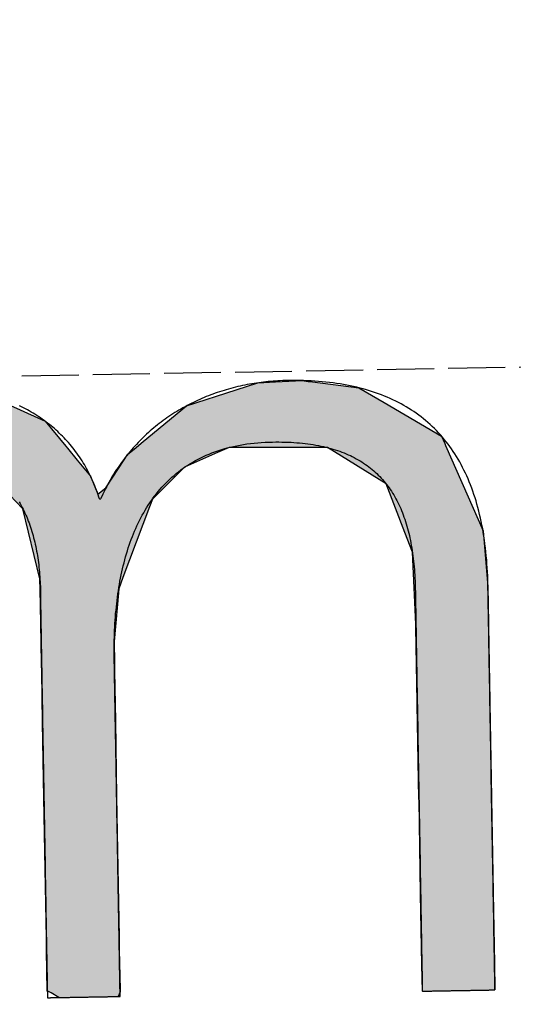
# Model space of a CAD drawing. Extents: x 1073 to 6773, y 5891 to 11716.
# Tile 4 of 45: x 3144 to 3187, y 8054 to 8141. Entities that reach past the tile are written whole.
import ezdxf

# ---------------------------------------------------------------- set-up
doc = ezdxf.new("R2010")
doc.units = 0
doc.linetypes.add('GEN3', pattern=[6.25, 5, -1.25])
doc.layers.get('0').update_dxf_attribs({"linetype": 'CONTINUOUS'})
doc.layers.add('3', color=6, linetype='GEN3')
doc.layers.add('LOGO', color=7, linetype='CONTINUOUS')

# ---------------------------------------------------------------- blocks, each defined once
blk = doc.blocks.new('*U15')
at = {"layer": 'LOGO', "color": 30, "linetype": 'CONTINUOUS'}
for p, q in [((2.813, 7.694), (3.015, 7.752)), ((3.015, 7.752), (3.042, 7.759)), ((3.042, 7.759), (3.157, 7.752)), ((3.157, 7.752), (4.045, 7.694)), ((7.287, 7.667), (7.566, 7.752)), ((7.566, 7.752), (7.79, 7.759)), ((7.79, 7.759), (8.127, 7.77)), ((8.127, 7.77), (8.205, 7.759)), ((8.205, 7.759), (8.257, 7.752)), ((8.257, 7.752), (8.845, 7.667)), ((2.06, 7.482), (2.813, 7.694)), ((4.045, 7.694), (4.497, 7.482)), ((6.653, 7.474), (7.287, 7.667)), ((8.845, 7.667), (9.162, 7.474)), ((0.001, 7.533), (0.181, 7.555)), ((0.001, 7.309), (0.001, 7.533)), ((0.845, 7.555), (0.845, 7.533)), ((0.845, 7.533), (0.85, 7.309)), ((1.842, 7.311), (2.06, 7.482)), ((4.497, 7.482), (4.86, 7.311)), ((6.099, 7.034), (6.653, 7.474)), ((9.162, 7.474), (9.885, 7.034)), ((0.001, 7.286), (0.001, 7.309)), ((0.001, 6.803), (0.001, 7.286)), ((0.85, 7.309), (0.85, 7.286)), ((0.85, 7.286), (0.85, 6.803)), ((1.434, 6.99), (1.842, 7.311)), ((4.86, 7.311), (5.115, 6.99)), ((5.98, 6.939), (6.099, 7.034)), ((9.885, 7.034), (9.925, 6.939)), ((1.277, 6.846), (1.316, 6.897)), ((1.316, 6.897), (1.401, 6.964)), ((1.401, 6.964), (1.434, 6.99)), ((2.53, 6.897), (2.292, 6.846)), ((2.84, 6.964), (2.53, 6.897)), ((3.996, 6.812), (3.56, 6.964)), ((5.115, 6.99), (5.136, 6.964)), ((5.136, 6.964), (5.257, 6.812)), ((5.779, 6.698), (5.9, 6.876)), ((5.9, 6.876), (5.98, 6.939)), ((7.036, 6.876), (6.617, 6.698)), ((7.185, 6.939), (7.036, 6.876)), ((8.433, 6.916), (7.185, 6.939)), ((9.17, 6.443), (8.433, 6.916)), ((9.925, 6.939), (9.934, 6.916)), ((9.934, 6.916), (10.131, 6.443)), ((0.001, 6.712), (0.001, 6.803)), ((0.85, 6.803), (0.85, 6.712)), ((1.046, 6.535), (1.277, 6.846)), ((2.292, 6.846), (1.767, 6.535)), ((4.188, 6.604), (3.996, 6.812)), ((5.257, 6.812), (5.423, 6.604)), ((0.001, 6.295), (0.001, 6.712)), ((0.85, 6.712), (0.85, 6.295)), ((5.614, 6.454), (5.779, 6.698)), ((6.617, 6.698), (6.362, 6.454)), ((0.9, 6.291), (1.025, 6.507)), ((1.025, 6.507), (1.046, 6.535)), ((1.75, 6.507), (1.612, 6.291)), ((1.767, 6.535), (1.75, 6.507)), ((4.399, 6.376), (4.188, 6.604)), ((5.423, 6.604), (5.511, 6.376)), ((4.468, 6.301), (4.399, 6.376)), ((5.511, 6.376), (5.614, 6.454)), ((6.28, 6.376), (6.202, 6.301)), ((6.362, 6.454), (6.28, 6.376)), ((9.397, 5.823), (9.17, 6.443)), ((10.131, 6.443), (10.39, 5.823)), ((0.001, 6.281), (0.001, 6.295)), ((0.001, 5.503), (0.001, 6.281)), ((0.85, 6.295), (0.878, 6.281)), ((0.893, 6.281), (0.9, 6.291)), ((1.606, 6.281), (1.111, 5.503)), ((1.612, 6.291), (1.606, 6.281)), ((4.557, 6.205), (4.468, 6.301)), ((6.202, 6.301), (6.163, 6.205)), ((4.757, 5.314), (4.557, 6.205)), ((6.163, 6.205), (5.811, 5.314)), ((9.489, 5.571), (9.397, 5.823)), ((10.39, 5.823), (10.408, 5.571)), ((0.001, 5.329), (0.001, 5.503)), ((1.111, 5.503), (1.086, 5.329)), ((9.503, 5.116), (9.489, 5.571)), ((10.408, 5.571), (10.44, 5.116)), ((0.001, 4.204), (0.001, 5.329)), ((1.086, 5.329), (0.923, 4.204)), ((4.758, 5.172), (4.757, 5.314)), ((5.811, 5.314), (5.754, 5.172)), ((4.759, 4.976), (4.758, 5.172)), ((5.754, 5.172), (5.734, 4.976)), ((9.517, 4.651), (9.503, 5.116)), ((10.44, 5.116), (10.44, 4.651)), ((4.759, 4.505), (4.759, 4.976)), ((5.734, 4.976), (5.686, 4.505)), ((9.518, 4.612), (9.517, 4.651)), ((10.44, 4.651), (10.44, 4.612)), ((4.759, 4.232), (4.759, 4.505)), ((5.686, 4.505), (5.683, 4.232)), ((9.518, 3.669), (9.518, 4.612)), ((10.44, 4.612), (10.44, 3.669)), ((0.001, 3.797), (0.001, 4.204)), ((0.923, 4.204), (0.923, 3.797)), ((4.759, 4.133), (4.759, 4.232)), ((4.759, 3.491), (4.759, 4.133)), ((5.683, 4.232), (5.682, 4.133)), ((5.682, 4.133), (5.682, 3.491)), ((0.001, 2.974), (0.001, 3.797)), ((0.923, 3.797), (0.923, 2.974)), ((9.518, 3.638), (9.518, 3.669)), ((9.518, 2.442), (9.518, 3.638)), ((10.44, 3.669), (10.44, 3.638)), ((10.44, 3.638), (10.44, 2.442)), ((4.759, 2.536), (4.759, 3.491)), ((5.682, 3.491), (5.682, 2.536)), ((0.001, 1.752), (0.001, 2.974)), ((0.923, 2.974), (0.923, 1.752)), ((4.759, 1.85), (4.759, 2.536)), ((5.682, 2.536), (5.682, 1.85)), ((9.518, 2.421), (9.518, 2.442)), ((9.518, 1.24), (9.518, 2.421)), ((10.44, 2.442), (10.44, 2.421)), ((10.44, 2.421), (10.44, 1.24)), ((0.001, 0.978), (0.001, 1.752)), ((0.923, 1.752), (0.923, 0.978)), ((4.759, 0.756), (4.759, 1.85)), ((5.682, 1.85), (5.682, 0.756)), ((9.518, 1.229), (9.518, 1.24)), ((9.518, 0.336), (9.518, 1.229)), ((10.44, 1.24), (10.44, 1.229)), ((10.44, 1.229), (10.44, 0.336)), ((0.001, 0.45), (0.001, 0.978)), ((0.923, 0.978), (0.923, 0.45)), ((4.759, 0.594), (4.759, 0.756)), ((5.682, 0.756), (5.682, 0.594)), ((4.759, 0.089), (4.759, 0.594)), ((5.682, 0.594), (5.682, 0.089)), ((0.001, 0.251), (0.001, 0.45)), ((0.923, 0.45), (0.923, 0.251)), ((0.001, 0.095), (0.001, 0.251)), ((0.923, 0.251), (0.923, 0.095)), ((9.518, 0.333), (9.518, 0.336)), ((9.518, 0), (9.518, 0.333)), ((10.44, 0.336), (10.44, 0.333)), ((10.44, 0.333), (10.44, 0)), ((0.001, 0), (0.001, 0.095)), ((0.923, 0.095), (0.923, 0)), ((4.806, 0.06), (4.759, 0.089)), ((4.904, 0), (4.806, 0.06)), ((5.682, 0.06), (5.659, 0)), ((5.682, 0.089), (5.682, 0.06))]:
    blk.add_line(p, q, dxfattribs=at)
at = {"layer": 'LOGO', "color": 30, "linetype": 'CONTINUOUS', "extrusion": (0, 0, -1)}
for points in [[(-3.015, 7.752), (-4.045, 7.694), (-2.813, 7.694)], [(-3.042, 7.759), (-3.157, 7.752), (-3.015, 7.752)], [(-3.015, 7.752), (-3.157, 7.752), (-4.045, 7.694)], [(-7.566, 7.752), (-8.845, 7.667), (-7.287, 7.667)], [(-7.79, 7.759), (-8.257, 7.752), (-7.566, 7.752)], [(-7.566, 7.752), (-8.257, 7.752), (-8.845, 7.667)], [(-8.127, 7.77), (-8.205, 7.759), (-7.79, 7.759)], [(-7.79, 7.759), (-8.205, 7.759), (-8.257, 7.752)], [(-2.813, 7.694), (-4.497, 7.482), (-2.06, 7.482)], [(-2.813, 7.694), (-4.045, 7.694), (-4.497, 7.482)], [(-7.287, 7.667), (-9.162, 7.474), (-6.653, 7.474)], [(-7.287, 7.667), (-8.845, 7.667), (-9.162, 7.474)], [(-0.181, 7.555), (-0.845, 7.533), (-0.001, 7.533)], [(-0.001, 7.533), (-0.85, 7.309), (-0.001, 7.309)], [(-0.001, 7.533), (-0.845, 7.533), (-0.85, 7.309)], [(-0.181, 7.555), (-0.845, 7.555), (-0.845, 7.533)], [(-2.06, 7.482), (-4.86, 7.311), (-1.842, 7.311)], [(-2.06, 7.482), (-4.497, 7.482), (-4.86, 7.311)], [(-6.653, 7.474), (-9.885, 7.034), (-6.099, 7.034)], [(-6.653, 7.474), (-9.162, 7.474), (-9.885, 7.034)], [(-0.001, 7.309), (-0.85, 7.286), (-0.001, 7.286)], [(-0.001, 7.309), (-0.85, 7.309), (-0.85, 7.286)], [(-0.001, 7.286), (-0.85, 6.803), (-0.001, 6.803)], [(-0.001, 7.286), (-0.85, 7.286), (-0.85, 6.803)], [(-1.842, 7.311), (-5.115, 6.99), (-1.434, 6.99)], [(-1.842, 7.311), (-4.86, 7.311), (-5.115, 6.99)], [(-6.099, 7.034), (-9.925, 6.939), (-5.98, 6.939)], [(-6.099, 7.034), (-9.885, 7.034), (-9.925, 6.939)], [(-1.316, 6.897), (-2.292, 6.846), (-1.277, 6.846)], [(-1.401, 6.964), (-2.53, 6.897), (-1.316, 6.897)], [(-1.316, 6.897), (-2.53, 6.897), (-2.292, 6.846)], [(-1.434, 6.99), (-2.84, 6.964), (-1.401, 6.964)], [(-1.401, 6.964), (-2.84, 6.964), (-2.53, 6.897)], [(-1.434, 6.99), (-2.96, 6.99), (-2.84, 6.964)], [(-2.96, 6.99), (-5.136, 6.964), (-3.56, 6.964)], [(-2.96, 6.99), (-5.115, 6.99), (-5.136, 6.964)], [(-3.56, 6.964), (-5.257, 6.812), (-3.996, 6.812)], [(-3.56, 6.964), (-5.136, 6.964), (-5.257, 6.812)], [(-5.9, 6.876), (-6.617, 6.698), (-5.779, 6.698)], [(-5.98, 6.939), (-7.036, 6.876), (-5.9, 6.876)], [(-5.9, 6.876), (-7.036, 6.876), (-6.617, 6.698)], [(-5.98, 6.939), (-7.185, 6.939), (-7.036, 6.876)], [(-7.185, 6.939), (-9.934, 6.916), (-8.433, 6.916)], [(-7.185, 6.939), (-9.925, 6.939), (-9.934, 6.916)], [(-8.433, 6.916), (-10.131, 6.443), (-9.17, 6.443)], [(-8.433, 6.916), (-9.934, 6.916), (-10.131, 6.443)], [(-0.001, 6.803), (-0.85, 6.712), (-0.001, 6.712)], [(-0.001, 6.803), (-0.85, 6.803), (-0.85, 6.712)], [(-1.277, 6.846), (-1.767, 6.535), (-1.046, 6.535)], [(-1.277, 6.846), (-2.292, 6.846), (-1.767, 6.535)], [(-3.996, 6.812), (-5.423, 6.604), (-4.188, 6.604)], [(-3.996, 6.812), (-5.257, 6.812), (-5.423, 6.604)], [(-0.001, 6.712), (-0.85, 6.295), (-0.001, 6.295)], [(-0.001, 6.712), (-0.85, 6.712), (-0.85, 6.295)], [(-5.779, 6.698), (-6.362, 6.454), (-5.614, 6.454)], [(-5.779, 6.698), (-6.617, 6.698), (-6.362, 6.454)], [(-1.025, 6.507), (-1.612, 6.291), (-0.9, 6.291)], [(-1.046, 6.535), (-1.75, 6.507), (-1.025, 6.507)], [(-1.025, 6.507), (-1.75, 6.507), (-1.612, 6.291)], [(-1.046, 6.535), (-1.767, 6.535), (-1.75, 6.507)], [(-4.188, 6.604), (-5.511, 6.376), (-4.399, 6.376)], [(-4.188, 6.604), (-5.423, 6.604), (-5.511, 6.376)], [(-4.399, 6.376), (-6.202, 6.301), (-4.468, 6.301)], [(-4.399, 6.376), (-6.28, 6.376), (-6.202, 6.301)], [(-5.614, 6.454), (-6.28, 6.376), (-5.511, 6.376)], [(-5.614, 6.454), (-6.362, 6.454), (-6.28, 6.376)], [(-9.17, 6.443), (-10.39, 5.823), (-9.397, 5.823)], [(-9.17, 6.443), (-10.131, 6.443), (-10.39, 5.823)], [(-0.001, 6.295), (-0.878, 6.281), (-0.001, 6.281)], [(-0.001, 6.295), (-0.85, 6.295), (-0.878, 6.281)], [(-0.001, 6.281), (-1.111, 5.503), (-0.001, 5.503)], [(-0.001, 6.281), (-1.606, 6.281), (-1.111, 5.503)], [(-0.9, 6.291), (-1.606, 6.281), (-0.893, 6.281)], [(-0.9, 6.291), (-1.612, 6.291), (-1.606, 6.281)], [(-4.468, 6.301), (-6.163, 6.205), (-4.557, 6.205)], [(-4.468, 6.301), (-6.202, 6.301), (-6.163, 6.205)], [(-4.557, 6.205), (-5.811, 5.314), (-4.757, 5.314)], [(-4.557, 6.205), (-6.163, 6.205), (-5.811, 5.314)], [(-9.397, 5.823), (-10.408, 5.571), (-9.489, 5.571)], [(-9.397, 5.823), (-10.39, 5.823), (-10.408, 5.571)], [(-0.001, 5.503), (-1.086, 5.329), (-0.001, 5.329)], [(-0.001, 5.503), (-1.111, 5.503), (-1.086, 5.329)], [(-9.489, 5.571), (-10.44, 5.116), (-9.503, 5.116)], [(-9.489, 5.571), (-10.408, 5.571), (-10.44, 5.116)], [(-0.001, 5.329), (-0.923, 4.204), (-0.001, 4.204)], [(-0.001, 5.329), (-1.086, 5.329), (-0.923, 4.204)], [(-4.757, 5.314), (-5.754, 5.172), (-4.758, 5.172)], [(-4.757, 5.314), (-5.811, 5.314), (-5.754, 5.172)], [(-4.758, 5.172), (-5.734, 4.976), (-4.759, 4.976)], [(-4.758, 5.172), (-5.754, 5.172), (-5.734, 4.976)], [(-9.503, 5.116), (-10.44, 4.651), (-9.517, 4.651)], [(-9.503, 5.116), (-10.44, 5.116), (-10.44, 4.651)], [(-4.759, 4.976), (-5.686, 4.505), (-4.759, 4.505)], [(-4.759, 4.976), (-5.734, 4.976), (-5.686, 4.505)], [(-9.517, 4.651), (-10.44, 4.612), (-9.518, 4.612)], [(-9.517, 4.651), (-10.44, 4.651), (-10.44, 4.612)], [(-4.759, 4.505), (-5.683, 4.232), (-4.759, 4.232)], [(-4.759, 4.505), (-5.686, 4.505), (-5.683, 4.232)], [(-9.518, 4.612), (-10.44, 3.669), (-9.518, 3.669)], [(-9.518, 4.612), (-10.44, 4.612), (-10.44, 3.669)], [(-0.001, 4.204), (-0.923, 3.797), (-0.001, 3.797)], [(-0.001, 4.204), (-0.923, 4.204), (-0.923, 3.797)], [(-4.759, 4.232), (-5.682, 4.133), (-4.759, 4.133)], [(-4.759, 4.232), (-5.683, 4.232), (-5.682, 4.133)], [(-4.759, 4.133), (-5.682, 3.491), (-4.759, 3.491)], [(-4.759, 4.133), (-5.682, 4.133), (-5.682, 3.491)], [(-0.001, 3.797), (-0.923, 2.974), (-0.001, 2.974)], [(-0.001, 3.797), (-0.923, 3.797), (-0.923, 2.974)], [(-9.518, 3.669), (-10.44, 3.638), (-9.518, 3.638)], [(-9.518, 3.669), (-10.44, 3.669), (-10.44, 3.638)], [(-9.518, 3.638), (-10.44, 2.442), (-9.518, 2.442)], [(-9.518, 3.638), (-10.44, 3.638), (-10.44, 2.442)], [(-4.759, 3.491), (-5.682, 2.536), (-4.759, 2.536)], [(-4.759, 3.491), (-5.682, 3.491), (-5.682, 2.536)], [(-0.001, 2.974), (-0.923, 1.752), (-0.001, 1.752)], [(-0.001, 2.974), (-0.923, 2.974), (-0.923, 1.752)], [(-4.759, 2.536), (-5.682, 1.85), (-4.759, 1.85)], [(-4.759, 2.536), (-5.682, 2.536), (-5.682, 1.85)], [(-9.518, 2.442), (-10.44, 2.421), (-9.518, 2.421)], [(-9.518, 2.442), (-10.44, 2.442), (-10.44, 2.421)], [(-9.518, 2.421), (-10.44, 1.24), (-9.518, 1.24)], [(-9.518, 2.421), (-10.44, 2.421), (-10.44, 1.24)], [(-0.001, 1.752), (-0.923, 0.978), (-0.001, 0.978)], [(-0.001, 1.752), (-0.923, 1.752), (-0.923, 0.978)], [(-4.759, 1.85), (-5.682, 0.756), (-4.759, 0.756)], [(-4.759, 1.85), (-5.682, 1.85), (-5.682, 0.756)], [(-9.518, 1.24), (-10.44, 1.229), (-9.518, 1.229)], [(-9.518, 1.24), (-10.44, 1.24), (-10.44, 1.229)], [(-9.518, 1.229), (-10.44, 0.336), (-9.518, 0.336)], [(-9.518, 1.229), (-10.44, 1.229), (-10.44, 0.336)], [(-0.001, 0.978), (-0.923, 0.45), (-0.001, 0.45)], [(-0.001, 0.978), (-0.923, 0.978), (-0.923, 0.45)], [(-4.759, 0.756), (-5.682, 0.594), (-4.759, 0.594)], [(-4.759, 0.756), (-5.682, 0.756), (-5.682, 0.594)], [(-4.759, 0.594), (-5.682, 0.089), (-4.759, 0.089)], [(-4.759, 0.594), (-5.682, 0.594), (-5.682, 0.089)], [(-0.001, 0.45), (-0.923, 0.251), (-0.001, 0.251)], [(-0.001, 0.45), (-0.923, 0.45), (-0.923, 0.251)], [(-0.001, 0.251), (-0.923, 0.095), (-0.001, 0.095)], [(-0.001, 0.251), (-0.923, 0.251), (-0.923, 0.095)], [(-9.518, 0.336), (-10.44, 0.333), (-9.518, 0.333)], [(-9.518, 0.336), (-10.44, 0.336), (-10.44, 0.333)], [(-9.518, 0.333), (-10.44, 0), (-9.518, 0)], [(-9.518, 0.333), (-10.44, 0.333), (-10.44, 0)], [(-0.001, 0.095), (-0.923, 0), (-0.001, 0)], [(-0.001, 0.095), (-0.923, 0.095), (-0.923, 0)], [(-4.759, 0.089), (-5.682, 0.06), (-4.806, 0.06)], [(-4.759, 0.089), (-5.682, 0.089), (-5.682, 0.06)], [(-4.806, 0.06), (-5.659, 0), (-4.904, 0)], [(-4.806, 0.06), (-5.682, 0.06), (-5.659, 0)]]:
    blk.add_solid(points, dxfattribs=at)
blk = doc.blocks.new('KLAUS')
at = {"layer": 'LOGO'}
blk.add_polyline3d([(4.51, 6.295, 0), (4.523, 6.272, 0), (4.535, 6.248, 0), (4.547, 6.225, 0), (4.559, 6.2, 0), (4.57, 6.176, 0), (4.581, 6.152, 0), (4.592, 6.127, 0), (4.602, 6.102, 0), (4.612, 6.076, 0), (4.622, 6.05, 0), (4.631, 6.025, 0), (4.64, 5.998, 0), (4.649, 5.972, 0), (4.657, 5.945, 0), (4.665, 5.918, 0), (4.672, 5.891, 0), (4.679, 5.864, 0), (4.686, 5.837, 0), (4.693, 5.809, 0), (4.699, 5.781, 0), (4.705, 5.753, 0), (4.711, 5.724, 0), (4.716, 5.696, 0), (4.721, 5.667, 0), (4.726, 5.638, 0), (4.73, 5.609, 0), (4.734, 5.58, 0), (4.738, 5.55, 0), (4.741, 5.52, 0), (4.745, 5.491, 0), (4.747, 5.461, 0), (4.75, 5.43, 0), (4.752, 5.4, 0), (4.754, 5.37, 0), (4.756, 5.339, 0), (4.757, 5.308, 0), (4.758, 5.277, 0), (4.759, 5.246, 0), (4.76, 5.215, 0), (4.76, 5.184, 0), (4.76, 5.153, 0), (4.759, 5.124, 0), (4.759, 5.122, 0), (4.759, 5.117, 0), (4.759, 5.109, 0), (4.759, 5.098, 0), (4.759, 5.084, 0), (4.759, 5.067, 0), (4.759, 5.047, 0), (4.759, 5.024, 0), (4.759, 4.999, 0), (4.759, 4.971, 0), (4.759, 4.94, 0), (4.759, 4.907, 0), (4.759, 4.872, 0), (4.759, 4.834, 0), (4.759, 4.794, 0), (4.759, 4.751, 0), (4.759, 4.707, 0), (4.759, 4.66, 0), (4.759, 4.611, 0), (4.759, 4.561, 0), (4.759, 4.508, 0), (4.759, 4.454, 0), (4.759, 4.397, 0), (4.759, 4.34, 0), (4.759, 4.28, 0), (4.759, 4.219, 0), (4.759, 4.156, 0), (4.759, 4.092, 0), (4.759, 4.027, 0), (4.759, 3.96, 0), (4.759, 3.892, 0), (4.759, 3.823, 0), (4.759, 3.753, 0), (4.759, 3.682, 0), (4.759, 3.61, 0), (4.759, 3.536, 0), (4.759, 3.463, 0), (4.759, 3.388, 0), (4.759, 3.312, 0), (4.759, 3.236, 0), (4.759, 3.16, 0), (4.759, 3.082, 0), (4.759, 3.005, 0), (4.759, 2.927, 0), (4.759, 2.849, 0), (4.759, 2.77, 0), (4.759, 2.691, 0), (4.759, 2.613, 0), (4.759, 2.534, 0), (4.759, 2.455, 0), (4.759, 2.376, 0), (4.759, 2.298, 0), (4.759, 2.219, 0), (4.759, 2.141, 0), (4.759, 2.063, 0), (4.759, 1.986, 0), (4.759, 1.909, 0), (4.759, 1.833, 0), (4.759, 1.757, 0), (4.759, 1.682, 0), (4.759, 1.608, 0), (4.759, 1.535, 0), (4.759, 1.462, 0), (4.759, 1.391, 0), (4.759, 1.32, 0), (4.759, 1.251, 0), (4.759, 1.183, 0), (4.759, 1.116, 0), (4.759, 1.05, 0), (4.759, 0.985, 0), (4.759, 0.922, 0), (4.759, 0.861, 0), (4.759, 0.801, 0), (4.759, 0.743, 0), (4.759, 0.686, 0), (4.759, 0.631, 0), (4.759, 0.578, 0), (4.759, 0.527, 0), (4.759, 0.478, 0), (4.759, 0.43, 0), (4.759, 0.385, 0), (4.759, 0.342, 0), (4.759, 0.301, 0), (4.759, 0.263, 0), (4.759, 0.227, 0), (4.759, 0.193, 0), (4.759, 0.162, 0), (4.759, 0.133, 0), (4.759, 0.107, 0), (4.759, 0.083, 0), (4.759, 0.063, 0), (4.759, 0.045, 0), (4.759, 0.03, 0), (4.759, 0.018, 0), (4.759, 0.009, 0), (4.759, 0.003, 0), (4.759, 0, 0), (4.76, 0, 0), (4.76, 0, 0), (4.761, 0, 0), (4.763, 0, 0), (4.765, 0, 0), (4.768, 0, 0), (4.772, 0, 0), (4.775, 0, 0), (4.78, 0, 0), (4.785, 0, 0), (4.79, 0, 0), (4.796, 0, 0), (4.802, 0, 0), (4.808, 0, 0), (4.815, 0, 0), (4.823, 0, 0), (4.831, 0, 0), (4.839, 0, 0), (4.848, 0, 0), (4.856, 0, 0), (4.866, 0, 0), (4.875, 0, 0), (4.885, 0, 0), (4.896, 0, 0), (4.906, 0, 0), (4.917, 0, 0), (4.928, 0, 0), (4.94, 0, 0), (4.951, 0, 0), (4.963, 0, 0), (4.975, 0, 0), (4.988, 0, 0), (5, 0, 0), (5.013, 0, 0), (5.026, 0, 0), (5.039, 0, 0), (5.052, 0, 0), (5.066, 0, 0), (5.079, 0, 0), (5.093, 0, 0), (5.106, 0, 0), (5.12, 0, 0), (5.134, 0, 0), (5.148, 0, 0), (5.162, 0, 0), (5.176, 0, 0), (5.191, 0, 0), (5.205, 0, 0), (5.219, 0, 0), (5.233, 0, 0), (5.247, 0, 0), (5.261, 0, 0), (5.276, 0, 0), (5.29, 0, 0), (5.304, 0, 0), (5.318, 0, 0), (5.332, 0, 0), (5.345, 0, 0), (5.359, 0, 0), (5.373, 0, 0), (5.386, 0, 0), (5.399, 0, 0), (5.412, 0, 0), (5.425, 0, 0), (5.438, 0, 0), (5.451, 0, 0), (5.463, 0, 0), (5.475, 0, 0), (5.487, 0, 0), (5.499, 0, 0), (5.51, 0, 0), (5.522, 0, 0), (5.532, 0, 0), (5.543, 0, 0), (5.553, 0, 0), (5.564, 0, 0), (5.573, 0, 0), (5.583, 0, 0), (5.592, 0, 0), (5.6, 0, 0), (5.609, 0, 0), (5.617, 0, 0), (5.624, 0, 0), (5.631, 0, 0), (5.638, 0, 0), (5.644, 0, 0), (5.65, 0, 0), (5.655, 0, 0), (5.66, 0, 0), (5.665, 0, 0), (5.669, 0, 0), (5.672, 0, 0), (5.675, 0, 0), (5.678, 0, 0), (5.68, 0, 0), (5.681, 0, 0), (5.682, 0, 0), (5.682, 0, 0), (5.682, 0.001, 0), (5.682, 0.006, 0), (5.682, 0.013, 0), (5.682, 0.022, 0), (5.682, 0.034, 0), (5.682, 0.048, 0), (5.682, 0.065, 0), (5.682, 0.084, 0), (5.682, 0.105, 0), (5.682, 0.129, 0), (5.682, 0.154, 0), (5.682, 0.182, 0), (5.682, 0.212, 0), (5.682, 0.243, 0), (5.682, 0.277, 0), (5.682, 0.312, 0), (5.682, 0.35, 0), (5.682, 0.389, 0), (5.682, 0.429, 0), (5.682, 0.472, 0), (5.682, 0.516, 0), (5.682, 0.561, 0), (5.682, 0.608, 0), (5.682, 0.656, 0), (5.682, 0.706, 0), (5.682, 0.757, 0), (5.682, 0.809, 0), (5.682, 0.863, 0), (5.682, 0.918, 0), (5.682, 0.973, 0), (5.682, 1.03, 0), (5.682, 1.088, 0), (5.682, 1.146, 0), (5.682, 1.206, 0), (5.682, 1.266, 0), (5.682, 1.327, 0), (5.682, 1.389, 0), (5.682, 1.451, 0), (5.682, 1.514, 0), (5.682, 1.578, 0), (5.682, 1.642, 0), (5.682, 1.706, 0), (5.682, 1.771, 0), (5.682, 1.836, 0), (5.682, 1.901, 0), (5.682, 1.967, 0), (5.682, 2.032, 0), (5.682, 2.098, 0), (5.682, 2.164, 0), (5.682, 2.23, 0), (5.682, 2.295, 0), (5.682, 2.361, 0), (5.682, 2.426, 0), (5.682, 2.491, 0), (5.682, 2.556, 0), (5.682, 2.621, 0), (5.682, 2.685, 0), (5.682, 2.748, 0), (5.682, 2.811, 0), (5.682, 2.874, 0), (5.682, 2.936, 0), (5.682, 2.997, 0), (5.682, 3.057, 0), (5.682, 3.117, 0), (5.682, 3.176, 0), (5.682, 3.234, 0), (5.682, 3.291, 0), (5.682, 3.346, 0), (5.682, 3.401, 0), (5.682, 3.455, 0), (5.682, 3.507, 0), (5.682, 3.559, 0), (5.682, 3.609, 0), (5.682, 3.657, 0), (5.682, 3.704, 0), (5.682, 3.75, 0), (5.682, 3.794, 0), (5.682, 3.837, 0), (5.682, 3.878, 0), (5.682, 3.917, 0), (5.682, 3.955, 0), (5.682, 3.991, 0), (5.682, 4.025, 0), (5.682, 4.057, 0), (5.682, 4.087, 0), (5.682, 4.115, 0), (5.682, 4.141, 0), (5.682, 4.165, 0), (5.682, 4.187, 0), (5.682, 4.206, 0), (5.682, 4.223, 0), (5.682, 4.238, 0), (5.682, 4.25, 0), (5.682, 4.26, 0), (5.682, 4.268, 0), (5.682, 4.273, 0), (5.682, 4.275, 0), (5.682, 4.304, 0), (5.682, 4.347, 0), (5.683, 4.39, 0), (5.684, 4.433, 0), (5.685, 4.476, 0), (5.687, 4.519, 0), (5.688, 4.562, 0), (5.691, 4.604, 0), (5.693, 4.647, 0), (5.696, 4.689, 0), (5.699, 4.732, 0), (5.703, 4.774, 0), (5.706, 4.816, 0), (5.71, 4.858, 0), (5.715, 4.899, 0), (5.72, 4.941, 0), (5.725, 4.982, 0), (5.731, 5.023, 0), (5.737, 5.064, 0), (5.743, 5.105, 0), (5.75, 5.145, 0), (5.757, 5.186, 0), (5.764, 5.226, 0), (5.772, 5.266, 0), (5.78, 5.305, 0), (5.789, 5.345, 0), (5.798, 5.384, 0), (5.807, 5.422, 0), (5.817, 5.461, 0), (5.827, 5.499, 0), (5.838, 5.537, 0), (5.849, 5.575, 0), (5.861, 5.612, 0), (5.873, 5.649, 0), (5.885, 5.686, 0), (5.898, 5.722, 0), (5.911, 5.758, 0), (5.925, 5.794, 0), (5.939, 5.829, 0), (5.954, 5.864, 0), (5.969, 5.899, 0), (5.984, 5.933, 0), (6, 5.967, 0), (6.017, 6, 0), (6.034, 6.034, 0), (6.051, 6.066, 0), (6.069, 6.098, 0), (6.088, 6.13, 0), (6.107, 6.161, 0), (6.126, 6.192, 0), (6.146, 6.223, 0), (6.167, 6.253, 0), (6.188, 6.282, 0), (6.209, 6.311, 0), (6.231, 6.34, 0), (6.254, 6.368, 0), (6.277, 6.396, 0), (6.301, 6.423, 0), (6.325, 6.449, 0), (6.35, 6.475, 0), (6.375, 6.501, 0), (6.401, 6.526, 0), (6.427, 6.55, 0), (6.454, 6.574, 0), (6.482, 6.597, 0), (6.51, 6.62, 0), (6.539, 6.642, 0), (6.568, 6.664, 0), (6.598, 6.685, 0), (6.629, 6.705, 0), (6.66, 6.725, 0), (6.691, 6.744, 0), (6.724, 6.762, 0), (6.757, 6.78, 0), (6.79, 6.798, 0), (6.824, 6.814, 0), (6.859, 6.83, 0), (6.894, 6.845, 0), (6.93, 6.86, 0), (6.967, 6.874, 0), (7.004, 6.887, 0), (7.042, 6.9, 0), (7.081, 6.911, 0), (7.12, 6.922, 0), (7.16, 6.933, 0), (7.201, 6.942, 0), (7.242, 6.951, 0), (7.284, 6.959, 0), (7.326, 6.967, 0), (7.37, 6.974, 0), (7.414, 6.979, 0), (7.458, 6.984, 0), (7.504, 6.989, 0), (7.55, 6.992, 0), (7.596, 6.995, 0), (7.644, 6.997, 0), (7.692, 6.998, 0), (7.739, 6.998, 0), (7.78, 6.998, 0), (7.819, 6.997, 0), (7.858, 6.996, 0), (7.897, 6.995, 0), (7.935, 6.993, 0), (7.973, 6.99, 0), (8.01, 6.987, 0), (8.046, 6.984, 0), (8.082, 6.98, 0), (8.118, 6.976, 0), (8.153, 6.972, 0), (8.187, 6.967, 0), (8.221, 6.962, 0), (8.254, 6.956, 0), (8.287, 6.95, 0), (8.32, 6.943, 0), (8.352, 6.936, 0), (8.383, 6.929, 0), (8.414, 6.921, 0), (8.445, 6.912, 0), (8.475, 6.904, 0), (8.504, 6.895, 0), (8.533, 6.885, 0), (8.562, 6.875, 0), (8.59, 6.865, 0), (8.617, 6.854, 0), (8.644, 6.843, 0), (8.671, 6.832, 0), (8.697, 6.82, 0), (8.723, 6.808, 0), (8.748, 6.795, 0), (8.773, 6.782, 0), (8.797, 6.768, 0), (8.821, 6.754, 0), (8.845, 6.74, 0), (8.868, 6.725, 0), (8.89, 6.71, 0), (8.912, 6.694, 0), (8.934, 6.678, 0), (8.955, 6.662, 0), (8.976, 6.645, 0), (8.996, 6.628, 0), (9.016, 6.611, 0), (9.036, 6.593, 0), (9.055, 6.574, 0), (9.073, 6.555, 0), (9.092, 6.536, 0), (9.109, 6.517, 0), (9.127, 6.497, 0), (9.144, 6.477, 0), (9.16, 6.456, 0), (9.176, 6.435, 0), (9.192, 6.413, 0), (9.207, 6.391, 0), (9.222, 6.369, 0), (9.237, 6.347, 0), (9.251, 6.323, 0), (9.265, 6.3, 0), (9.278, 6.276, 0), (9.291, 6.252, 0), (9.304, 6.227, 0), (9.316, 6.202, 0), (9.327, 6.177, 0), (9.339, 6.151, 0), (9.35, 6.125, 0), (9.361, 6.099, 0), (9.371, 6.072, 0), (9.381, 6.045, 0), (9.39, 6.017, 0), (9.399, 5.989, 0), (9.408, 5.961, 0), (9.417, 5.932, 0), (9.425, 5.903, 0), (9.433, 5.873, 0), (9.44, 5.843, 0), (9.447, 5.813, 0), (9.454, 5.782, 0), (9.46, 5.751, 0), (9.466, 5.72, 0), (9.472, 5.688, 0), (9.477, 5.656, 0), (9.482, 5.623, 0), (9.487, 5.59, 0), (9.491, 5.557, 0), (9.495, 5.523, 0), (9.499, 5.489, 0), (9.502, 5.455, 0), (9.505, 5.42, 0), (9.508, 5.385, 0), (9.51, 5.35, 0), (9.512, 5.314, 0), (9.514, 5.278, 0), (9.515, 5.241, 0), (9.516, 5.204, 0), (9.517, 5.167, 0), (9.518, 5.129, 0), (9.518, 5.091, 0), (9.518, 5.08, 0), (9.518, 5.076, 0), (9.518, 5.069, 0), (9.518, 5.059, 0), (9.518, 5.046, 0), (9.518, 5.03, 0), (9.518, 5.011, 0), (9.518, 4.99, 0), (9.518, 4.966, 0), (9.518, 4.939, 0), (9.518, 4.91, 0), (9.518, 4.878, 0), (9.518, 4.844, 0), (9.518, 4.807, 0), (9.518, 4.768, 0), (9.518, 4.727, 0), (9.518, 4.683, 0), (9.518, 4.638, 0), (9.518, 4.59, 0), (9.518, 4.541, 0), (9.518, 4.49, 0), (9.518, 4.436, 0), (9.518, 4.381, 0), (9.518, 4.325, 0), (9.518, 4.266, 0), (9.518, 4.206, 0), (9.518, 4.145, 0), (9.518, 4.082, 0), (9.518, 4.017, 0), (9.518, 3.952, 0), (9.518, 3.885, 0), (9.518, 3.817, 0), (9.518, 3.748, 0), (9.518, 3.677, 0), (9.518, 3.606, 0), (9.518, 3.534, 0), (9.518, 3.461, 0), (9.518, 3.387, 0), (9.518, 3.313, 0), (9.518, 3.237, 0), (9.518, 3.162, 0), (9.518, 3.085, 0), (9.518, 3.009, 0), (9.518, 2.931, 0), (9.518, 2.854, 0), (9.518, 2.776, 0), (9.518, 2.698, 0), (9.518, 2.62, 0), (9.518, 2.542, 0), (9.518, 2.464, 0), (9.518, 2.386, 0), (9.518, 2.308, 0), (9.518, 2.23, 0), (9.518, 2.152, 0), (9.518, 2.075, 0), (9.518, 1.998, 0), (9.518, 1.922, 0), (9.518, 1.846, 0), (9.518, 1.771, 0), (9.518, 1.696, 0), (9.518, 1.622, 0), (9.518, 1.549, 0), (9.518, 1.477, 0), (9.518, 1.406, 0), (9.518, 1.336, 0), (9.518, 1.266, 0), (9.518, 1.198, 0), (9.518, 1.131, 0), (9.518, 1.066, 0), (9.518, 1.001, 0), (9.518, 0.938, 0), (9.518, 0.877, 0), (9.518, 0.817, 0), (9.518, 0.758, 0), (9.518, 0.701, 0), (9.518, 0.646, 0), (9.518, 0.593, 0), (9.518, 0.541, 0), (9.518, 0.492, 0), (9.518, 0.444, 0), (9.518, 0.399, 0), (9.518, 0.355, 0), (9.518, 0.314, 0), (9.518, 0.275, 0), (9.518, 0.238, 0), (9.518, 0.204, 0), (9.518, 0.172, 0), (9.518, 0.142, 0), (9.518, 0.115, 0), (9.518, 0.091, 0), (9.518, 0.07, 0), (9.518, 0.051, 0), (9.518, 0.035, 0), (9.518, 0.022, 0), (9.518, 0.012, 0), (9.518, 0.004, 0), (9.518, 0, 0), (9.518, 0, 0), (9.518, 0, 0), (9.519, 0, 0), (9.521, 0, 0), (9.523, 0, 0), (9.526, 0, 0), (9.529, 0, 0), (9.532, 0, 0), (9.537, 0, 0), (9.541, 0, 0), (9.546, 0, 0), (9.552, 0, 0), (9.558, 0, 0), (9.564, 0, 0), (9.571, 0, 0), (9.579, 0, 0), (9.586, 0, 0), (9.594, 0, 0), (9.603, 0, 0), (9.612, 0, 0), (9.621, 0, 0), (9.63, 0, 0), (9.64, 0, 0), (9.65, 0, 0), (9.661, 0, 0), (9.671, 0, 0), (9.682, 0, 0), (9.694, 0, 0), (9.705, 0, 0), (9.717, 0, 0), (9.729, 0, 0), (9.741, 0, 0), (9.754, 0, 0), (9.767, 0, 0), (9.779, 0, 0), (9.792, 0, 0), (9.806, 0, 0), (9.819, 0, 0), (9.832, 0, 0), (9.846, 0, 0), (9.86, 0, 0), (9.874, 0, 0), (9.887, 0, 0), (9.901, 0, 0), (9.915, 0, 0), (9.93, 0, 0), (9.944, 0, 0), (9.958, 0, 0), (9.972, 0, 0), (9.986, 0, 0), (10.001, 0, 0), (10.015, 0, 0), (10.029, 0, 0), (10.043, 0, 0), (10.057, 0, 0), (10.071, 0, 0), (10.085, 0, 0), (10.099, 0, 0), (10.112, 0, 0), (10.126, 0, 0), (10.139, 0, 0), (10.153, 0, 0), (10.166, 0, 0), (10.179, 0, 0), (10.192, 0, 0), (10.204, 0, 0), (10.217, 0, 0), (10.229, 0, 0), (10.241, 0, 0), (10.253, 0, 0), (10.265, 0, 0), (10.276, 0, 0), (10.287, 0, 0), (10.298, 0, 0), (10.308, 0, 0), (10.318, 0, 0), (10.328, 0, 0), (10.338, 0, 0), (10.347, 0, 0), (10.356, 0, 0), (10.364, 0, 0), (10.372, 0, 0), (10.38, 0, 0), (10.387, 0, 0), (10.394, 0, 0), (10.4, 0, 0), (10.406, 0, 0), (10.412, 0, 0), (10.417, 0, 0), (10.422, 0, 0), (10.426, 0, 0), (10.43, 0, 0), (10.433, 0, 0), (10.435, 0, 0), (10.437, 0, 0), (10.439, 0, 0), (10.44, 0, 0), (10.44, 0, 0), (10.44, 0, 0), (10.44, 0.005, 0), (10.44, 0.012, 0), (10.44, 0.022, 0), (10.44, 0.035, 0), (10.44, 0.051, 0), (10.44, 0.07, 0), (10.44, 0.092, 0), (10.44, 0.116, 0), (10.44, 0.143, 0), (10.44, 0.173, 0), (10.44, 0.205, 0), (10.44, 0.24, 0), (10.44, 0.277, 0), (10.44, 0.317, 0), (10.44, 0.358, 0), (10.44, 0.402, 0), (10.44, 0.448, 0), (10.44, 0.496, 0), (10.44, 0.546, 0), (10.44, 0.598, 0), (10.44, 0.652, 0), (10.44, 0.707, 0), (10.44, 0.765, 0), (10.44, 0.824, 0), (10.44, 0.884, 0), (10.44, 0.946, 0), (10.44, 1.01, 0), (10.44, 1.075, 0), (10.44, 1.141, 0), (10.44, 1.209, 0), (10.44, 1.277, 0), (10.44, 1.347, 0), (10.44, 1.418, 0), (10.44, 1.49, 0), (10.44, 1.563, 0), (10.44, 1.636, 0), (10.44, 1.711, 0), (10.44, 1.786, 0), (10.44, 1.862, 0), (10.44, 1.938, 0), (10.44, 2.015, 0), (10.44, 2.093, 0), (10.44, 2.171, 0), (10.44, 2.249, 0), (10.44, 2.327, 0), (10.44, 2.406, 0), (10.44, 2.485, 0), (10.44, 2.564, 0), (10.44, 2.643, 0), (10.44, 2.721, 0), (10.44, 2.8, 0), (10.44, 2.878, 0), (10.44, 2.957, 0), (10.44, 3.034, 0), (10.44, 3.112, 0), (10.44, 3.189, 0), (10.44, 3.265, 0), (10.44, 3.341, 0), (10.44, 3.416, 0), (10.44, 3.491, 0), (10.44, 3.564, 0), (10.44, 3.637, 0), (10.44, 3.709, 0), (10.44, 3.78, 0), (10.44, 3.85, 0), (10.44, 3.918, 0), (10.44, 3.986, 0), (10.44, 4.052, 0), (10.44, 4.117, 0), (10.44, 4.18, 0), (10.44, 4.242, 0), (10.44, 4.303, 0), (10.44, 4.362, 0), (10.44, 4.419, 0), (10.44, 4.475, 0), (10.44, 4.528, 0), (10.44, 4.58, 0), (10.44, 4.63, 0), (10.44, 4.678, 0), (10.44, 4.724, 0), (10.44, 4.768, 0), (10.44, 4.809, 0), (10.44, 4.848, 0), (10.44, 4.885, 0), (10.44, 4.92, 0), (10.44, 4.952, 0), (10.44, 4.982, 0), (10.44, 5.009, 0), (10.44, 5.033, 0), (10.44, 5.055, 0), (10.44, 5.073, 0), (10.44, 5.089, 0), (10.44, 5.102, 0), (10.44, 5.112, 0), (10.44, 5.119, 0), (10.44, 5.123, 0), (10.44, 5.14, 0), (10.44, 5.194, 0), (10.439, 5.248, 0), (10.438, 5.302, 0), (10.435, 5.354, 0), (10.433, 5.407, 0), (10.43, 5.458, 0), (10.426, 5.509, 0), (10.422, 5.56, 0), (10.417, 5.61, 0), (10.412, 5.659, 0), (10.406, 5.708, 0), (10.4, 5.756, 0), (10.393, 5.803, 0), (10.386, 5.85, 0), (10.378, 5.897, 0), (10.37, 5.943, 0), (10.361, 5.988, 0), (10.351, 6.032, 0), (10.341, 6.077, 0), (10.33, 6.12, 0), (10.319, 6.163, 0), (10.308, 6.205, 0), (10.296, 6.247, 0), (10.283, 6.288, 0), (10.27, 6.329, 0), (10.256, 6.369, 0), (10.242, 6.409, 0), (10.227, 6.448, 0), (10.212, 6.486, 0), (10.196, 6.524, 0), (10.179, 6.561, 0), (10.162, 6.598, 0), (10.145, 6.634, 0), (10.127, 6.669, 0), (10.109, 6.704, 0), (10.09, 6.739, 0), (10.07, 6.772, 0), (10.05, 6.806, 0), (10.029, 6.838, 0), (10.008, 6.87, 0), (9.987, 6.902, 0), (9.965, 6.933, 0), (9.942, 6.963, 0), (9.919, 6.993, 0), (9.895, 7.022, 0), (9.871, 7.051, 0), (9.846, 7.079, 0), (9.821, 7.107, 0), (9.795, 7.134, 0), (9.768, 7.16, 0), (9.742, 7.186, 0), (9.714, 7.212, 0), (9.686, 7.236, 0), (9.658, 7.26, 0), (9.629, 7.284, 0), (9.599, 7.307, 0), (9.569, 7.33, 0), (9.539, 7.352, 0), (9.508, 7.373, 0), (9.476, 7.394, 0), (9.444, 7.414, 0), (9.412, 7.434, 0), (9.379, 7.453, 0), (9.345, 7.472, 0), (9.311, 7.49, 0), (9.276, 7.507, 0), (9.241, 7.524, 0), (9.205, 7.54, 0), (9.169, 7.556, 0), (9.132, 7.572, 0), (9.095, 7.586, 0), (9.057, 7.6, 0), (9.019, 7.614, 0), (8.98, 7.627, 0), (8.941, 7.639, 0), (8.901, 7.651, 0), (8.861, 7.663, 0), (8.82, 7.674, 0), (8.778, 7.684, 0), (8.737, 7.694, 0), (8.694, 7.703, 0), (8.651, 7.711, 0), (8.608, 7.719, 0), (8.564, 7.727, 0), (8.52, 7.734, 0), (8.475, 7.74, 0), (8.429, 7.746, 0), (8.383, 7.751, 0), (8.337, 7.756, 0), (8.29, 7.76, 0), (8.242, 7.764, 0), (8.194, 7.767, 0), (8.146, 7.77, 0), (8.097, 7.772, 0), (8.047, 7.773, 0), (7.997, 7.774, 0), (7.946, 7.774, 0), (7.912, 7.774, 0), (7.881, 7.774, 0), (7.851, 7.773, 0), (7.82, 7.772, 0), (7.79, 7.771, 0), (7.759, 7.769, 0), (7.729, 7.767, 0), (7.698, 7.765, 0), (7.668, 7.763, 0), (7.638, 7.76, 0), (7.608, 7.757, 0), (7.578, 7.753, 0), (7.547, 7.749, 0), (7.517, 7.745, 0), (7.487, 7.741, 0), (7.458, 7.736, 0), (7.428, 7.731, 0), (7.398, 7.726, 0), (7.368, 7.72, 0), (7.339, 7.714, 0), (7.309, 7.708, 0), (7.28, 7.702, 0), (7.251, 7.695, 0), (7.222, 7.688, 0), (7.192, 7.68, 0), (7.163, 7.672, 0), (7.135, 7.664, 0), (7.106, 7.656, 0), (7.077, 7.647, 0), (7.049, 7.638, 0), (7.02, 7.629, 0), (6.992, 7.619, 0), (6.964, 7.609, 0), (6.935, 7.599, 0), (6.907, 7.588, 0), (6.88, 7.577, 0), (6.852, 7.566, 0), (6.824, 7.555, 0), (6.797, 7.543, 0), (6.77, 7.531, 0), (6.743, 7.518, 0), (6.716, 7.505, 0), (6.689, 7.492, 0), (6.662, 7.479, 0), (6.636, 7.465, 0), (6.609, 7.451, 0), (6.583, 7.437, 0), (6.557, 7.422, 0), (6.531, 7.407, 0), (6.505, 7.392, 0), (6.48, 7.376, 0), (6.454, 7.36, 0), (6.429, 7.344, 0), (6.404, 7.328, 0), (6.38, 7.311, 0), (6.355, 7.294, 0), (6.33, 7.276, 0), (6.306, 7.258, 0), (6.282, 7.24, 0), (6.258, 7.222, 0), (6.235, 7.203, 0), (6.211, 7.184, 0), (6.188, 7.165, 0), (6.165, 7.145, 0), (6.142, 7.125, 0), (6.12, 7.105, 0), (6.098, 7.084, 0), (6.075, 7.063, 0), (6.053, 7.042, 0), (6.032, 7.02, 0), (6.01, 6.998, 0), (5.989, 6.976, 0), (5.968, 6.953, 0), (5.948, 6.931, 0), (5.927, 6.907, 0), (5.907, 6.884, 0), (5.887, 6.86, 0), (5.867, 6.836, 0), (5.848, 6.811, 0), (5.829, 6.787, 0), (5.81, 6.761, 0), (5.791, 6.736, 0), (5.773, 6.71, 0), (5.754, 6.684, 0), (5.737, 6.658, 0), (5.719, 6.631, 0), (5.702, 6.604, 0), (5.685, 6.577, 0), (5.668, 6.549, 0), (5.652, 6.521, 0), (5.635, 6.493, 0), (5.62, 6.464, 0), (5.604, 6.435, 0), (5.589, 6.406, 0), (5.574, 6.376, 0), (5.559, 6.346, 0), (5.545, 6.316, 0), (5.533, 6.306, 0), (5.524, 6.336, 0), (5.514, 6.366, 0), (5.505, 6.396, 0), (5.495, 6.425, 0), (5.484, 6.454, 0), (5.474, 6.483, 0), (5.462, 6.511, 0), (5.451, 6.54, 0), (5.439, 6.567, 0), (5.427, 6.595, 0), (5.414, 6.622, 0), (5.401, 6.649, 0), (5.388, 6.675, 0), (5.374, 6.702, 0), (5.36, 6.727, 0), (5.346, 6.753, 0), (5.332, 6.778, 0), (5.317, 6.803, 0), (5.301, 6.828, 0), (5.286, 6.852, 0), (5.27, 6.876, 0), (5.254, 6.899, 0), (5.237, 6.923, 0), (5.22, 6.946, 0), (5.203, 6.968, 0), (5.185, 6.991, 0), (5.168, 7.013, 0), (5.15, 7.035, 0), (5.131, 7.056, 0), (5.113, 7.077, 0), (5.094, 7.098, 0), (5.074, 7.118, 0), (5.055, 7.138, 0), (5.035, 7.158, 0), (5.015, 7.178, 0), (4.995, 7.197, 0), (4.974, 7.216, 0), (4.953, 7.234, 0), (4.932, 7.252, 0), (4.911, 7.27, 0), (4.889, 7.288, 0), (4.867, 7.305, 0), (4.845, 7.322, 0), (4.822, 7.339, 0), (4.8, 7.355, 0), (4.777, 7.371, 0), (4.754, 7.387, 0), (4.73, 7.402, 0), (4.707, 7.417, 0), (4.683, 7.432, 0), (4.659, 7.446, 0), (4.635, 7.461, 0), (4.61, 7.474, 0), (4.586, 7.488, 0), (4.561, 7.501, 0), (4.536, 7.514, 0)], dxfattribs=at)
at = {"layer": 'LOGO', "color": 30, "linetype": 'CONTINUOUS'}
blk.add_blockref('*U15', (0, 0), dxfattribs=at)

msp = doc.modelspace()

# ---------------------------------------------------------------- linework, layer by layer
at = {"layer": '3'}
msp.add_line((1175.278, 8075.309), (6230.443, 8163.547), dxfattribs=at)

# ---------------------------------------------------------------- block references
at = {"xscale": 6.929133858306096, "yscale": 6.929133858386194, "zscale": 6.929133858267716, "rotation": 0.9999999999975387}
msp.add_blockref('KLAUS', (3113, 8054.426), dxfattribs=at)

doc.saveas('drawing.dxf')
